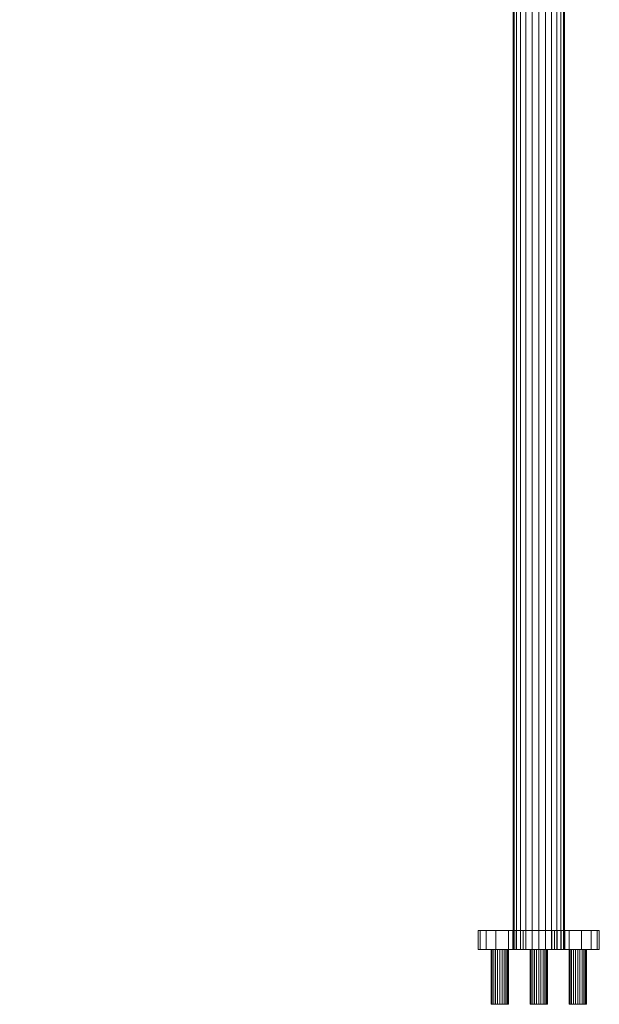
# Model space of a CAD drawing. Header units: millimetres. Extents: x -336 to 336, y -553 to 585.
# Tile 2 of 256: x 0 to 335, y -553 to 16. Entities that reach past the tile are written whole.
import ezdxf

# ---------------------------------------------------------------- set-up
doc = ezdxf.new("R2010")
doc.units = ezdxf.units.MM
doc.layers.add('M-520-M_DRAINAGE_FW', color=2, linetype='Continuous', lineweight=30)

# ---------------------------------------------------------------- blocks, each defined once
blk = doc.blocks.new('FFAS9403-000040BC0 - Urinal Safety Grab Bar-3412-3D View 1')
at = {"layer": 'M-520-M_DRAINAGE_FW', "lineweight": 9}
mesh = blk.add_polyface(dxfattribs=at)
corners = [(314.8, 342.02, 375.7), (314.3, 342.02, 379.53), (312.82, 342.02, 383.1), (310.47, 342.02, 386.17), (307.4, 342.02, 388.52), (303.83, 342.02, 390), (300, 342.02, 390.5), (296.17, 342.02, 390), (292.6, 342.02, 388.52), (289.53, 342.02, 386.17), (287.18, 342.02, 383.1), (285.7, 342.02, 379.53), (285.2, 342.02, 375.7), (285.2, -521.8, 375.7), (285.7, -521.8, 379.53), (287.18, -521.8, 383.1), (289.53, -521.8, 386.17), (292.6, -521.8, 388.52), (296.17, -521.8, 390), (300, -521.8, 390.5), (303.83, -521.8, 390), (307.4, -521.8, 388.52), (310.47, -521.8, 386.17), (312.82, -521.8, 383.1), (314.3, -521.8, 379.53), (314.8, -521.8, 375.7)]
mesh.append_faces([[corners[k] for k in face] for face in [(1, 24, 25, 0)]], dxfattribs={"vtx0": -1})
mesh.append_faces([[corners[k] for k in face] for face in [(11, 14, 15, 10), (10, 15, 16, 9), (8, 17, 18, 7), (9, 16, 17, 8), (7, 18, 19, 6), (5, 20, 21, 4), (4, 21, 22, 3), (2, 23, 24, 1), (3, 22, 23, 2), (20, 5, 6, 19)]], dxfattribs={"vtx0": -1, "vtx2": -1})
mesh.append_faces([[corners[k] for k in face] for face in [(12, 13, 14, 11)]], dxfattribs={"vtx2": -1})
mesh = blk.add_polyface(dxfattribs=at)
corners = [(285.2, 342.02, 375.7), (285.7, 342.02, 371.87), (287.18, 342.02, 368.3), (289.53, 342.02, 365.23), (292.6, 342.02, 362.88), (296.17, 342.02, 361.4), (300, 342.02, 360.9), (303.83, 342.02, 361.4), (307.4, 342.02, 362.88), (310.47, 342.02, 365.23), (312.82, 342.02, 368.3), (314.3, 342.02, 371.87), (314.8, 342.02, 375.7), (314.8, -521.8, 375.7), (314.3, -521.8, 371.87), (312.82, -521.8, 368.3), (310.47, -521.8, 365.23), (307.4, -521.8, 362.88), (303.83, -521.8, 361.4), (300, -521.8, 360.9), (296.17, -521.8, 361.4), (292.6, -521.8, 362.88), (289.53, -521.8, 365.23), (287.18, -521.8, 368.3), (285.7, -521.8, 371.87), (285.2, -521.8, 375.7)]
mesh.append_faces([[corners[k] for k in face] for face in [(1, 24, 25, 0)]], dxfattribs={"vtx0": -1})
mesh.append_faces([[corners[k] for k in face] for face in [(11, 14, 15, 10), (10, 15, 16, 9), (8, 17, 18, 7), (9, 16, 17, 8), (7, 18, 19, 6), (5, 20, 21, 4), (4, 21, 22, 3), (2, 23, 24, 1), (3, 22, 23, 2), (20, 5, 6, 19)]], dxfattribs={"vtx0": -1, "vtx2": -1})
mesh.append_faces([[corners[k] for k in face] for face in [(12, 13, 14, 11)]], dxfattribs={"vtx2": -1})
mesh = blk.add_polyface(dxfattribs=at)
corners = [(265, -510.8, 375.7), (266.19, -510.8, 384.76), (269.69, -510.8, 393.2), (275.25, -510.8, 400.45), (282.5, -510.8, 406.01), (290.94, -510.8, 409.51), (300, -510.8, 410.7), (309.06, -510.8, 409.51), (317.5, -510.8, 406.01), (324.75, -510.8, 400.45), (330.31, -510.8, 393.2), (333.81, -510.8, 384.76), (335, -510.8, 375.7), (333.81, -510.8, 366.64), (330.31, -510.8, 358.2), (324.75, -510.8, 350.95), (317.5, -510.8, 345.39), (309.06, -510.8, 341.89), (300, -510.8, 340.7), (290.94, -510.8, 341.89), (282.5, -510.8, 345.39), (275.25, -510.8, 350.95), (269.69, -510.8, 358.2), (266.19, -510.8, 366.64), (285, -510.8, 375.7), (285.51, -510.8, 371.82), (287.01, -510.8, 368.2), (289.39, -510.8, 365.09), (292.5, -510.8, 362.71), (296.12, -510.8, 361.21), (300, -510.8, 360.7), (303.88, -510.8, 361.21), (307.5, -510.8, 362.71), (310.61, -510.8, 365.09), (312.99, -510.8, 368.2), (314.49, -510.8, 371.82), (315, -510.8, 375.7), (314.49, -510.8, 379.58), (312.99, -510.8, 383.2), (310.61, -510.8, 386.31), (307.5, -510.8, 388.69), (303.88, -510.8, 390.19), (300, -510.8, 390.7), (296.12, -510.8, 390.19), (292.5, -510.8, 388.69), (289.39, -510.8, 386.31), (287.01, -510.8, 383.2), (285.51, -510.8, 379.58), (-285, -510.8, 375.7), (-285.51, -510.8, 371.82), (-287.01, -510.8, 368.2), (-289.39, -510.8, 365.09), (-292.5, -510.8, 362.71), (-296.12, -510.8, 361.21), (-300, -510.8, 360.7), (-303.88, -510.8, 361.21), (-307.5, -510.8, 362.71), (-310.61, -510.8, 365.09), (-312.99, -510.8, 368.2), (-314.49, -510.8, 371.82), (-315, -510.8, 375.7), (-314.49, -510.8, 379.58), (-312.99, -510.8, 383.2), (-310.61, -510.8, 386.31), (-307.5, -510.8, 388.69), (-303.88, -510.8, 390.19), (-300, -510.8, 390.7), (-296.12, -510.8, 390.19), (-292.5, -510.8, 388.69), (-289.39, -510.8, 386.31), (-287.01, -510.8, 383.2), (-285.51, -510.8, 379.58)]
mesh.append_faces([[corners[k] for k in face] for face in [(56, 53, 54, 55)]], dxfattribs={"vtx0": -1})
mesh.append_faces([[corners[k] for k in face] for face in [(40, 8, 39), (5, 44, 4), (36, 13, 35), (33, 16, 32), (15, 34, 14), (52, 71, 50, 51)]], dxfattribs={"vtx0": -1, "vtx1": -1})
mesh.append_faces([[corners[k] for k in face] for face in [(56, 59, 62)]], dxfattribs={"vtx0": -1, "vtx1": -1, "vtx2": -1})
mesh.append_faces([[corners[k] for k in face] for face in [(71, 56, 62, 65)]], dxfattribs={"vtx0": -1, "vtx1": -1, "vtx2": -1, "vtx3": -1})
mesh.append_faces([[corners[k] for k in face] for face in [(39, 8, 9, 38), (6, 42, 43), (38, 9, 10, 37), (11, 36, 37, 10), (45, 3, 4, 44), (46, 2, 3, 45), (47, 1, 2, 46), (24, 0, 1, 47), (14, 34, 35, 13), (17, 31, 32, 16), (31, 17, 18, 30), (20, 27, 28, 19), (19, 28, 29, 18), (27, 20, 21), (18, 29, 30)]], dxfattribs={"vtx0": -1, "vtx2": -1})
mesh.append_faces([[corners[k] for k in face] for face in [(64, 65, 62, 63)]], dxfattribs={"vtx1": -1})
mesh.append_faces([[corners[k] for k in face] for face in [(12, 13, 36, 11)]], dxfattribs={"vtx1": -1, "vtx2": -1})
mesh.append_faces([[corners[k] for k in face] for face in [(70, 71, 65, 67), (52, 53, 56, 71)]], dxfattribs={"vtx1": -1, "vtx2": -1, "vtx3": -1})
mesh.append_faces([[corners[k] for k in face] for face in [(7, 8, 40, 41), (41, 42, 6, 7), (43, 44, 5, 6), (23, 0, 24, 25), (33, 34, 15, 16), (26, 27, 21, 22), (22, 23, 25, 26)]], dxfattribs={"vtx1": -1, "vtx3": -1})
mesh.append_faces([[corners[k] for k in face] for face in [(65, 66, 67), (60, 61, 62, 59), (57, 58, 59, 56)]], dxfattribs={"vtx2": -1})
mesh.append_faces([[corners[k] for k in face] for face in [(67, 68, 69, 70), (71, 48, 49, 50)]], dxfattribs={"vtx3": -1})
mesh = blk.add_polyface(dxfattribs=at)
corners = [(335, -510.8, 375.7), (333.81, -510.8, 384.76), (330.31, -510.8, 393.2), (324.75, -510.8, 400.45), (317.5, -510.8, 406.01), (309.06, -510.8, 409.51), (300, -510.8, 410.7), (290.94, -510.8, 409.51), (282.5, -510.8, 406.01), (275.25, -510.8, 400.45), (269.69, -510.8, 393.2), (266.19, -510.8, 384.76), (265, -510.8, 375.7), (265, -521.8, 375.7), (266.19, -521.8, 384.76), (269.69, -521.8, 393.2), (275.25, -521.8, 400.45), (282.5, -521.8, 406.01), (290.94, -521.8, 409.51), (300, -521.8, 410.7), (309.06, -521.8, 409.51), (317.5, -521.8, 406.01), (324.75, -521.8, 400.45), (330.31, -521.8, 393.2), (333.81, -521.8, 384.76), (335, -521.8, 375.7)]
mesh.append_faces([[corners[k] for k in face] for face in [(13, 14, 11, 12), (0, 1, 24, 25)]], dxfattribs={"vtx1": -1})
mesh.append_faces([[corners[k] for k in face] for face in [(14, 15, 10, 11), (16, 17, 8, 9), (15, 16, 9, 10), (17, 18, 7, 8), (6, 7, 18, 19), (19, 20, 5, 6), (20, 21, 4, 5), (22, 23, 2, 3), (21, 22, 3, 4), (23, 24, 1, 2)]], dxfattribs={"vtx1": -1, "vtx3": -1})
mesh = blk.add_polyface(dxfattribs=at)
corners = [(265, -510.8, 375.7), (266.19, -510.8, 366.64), (269.69, -510.8, 358.2), (275.25, -510.8, 350.95), (282.5, -510.8, 345.39), (290.94, -510.8, 341.89), (300, -510.8, 340.7), (309.06, -510.8, 341.89), (317.5, -510.8, 345.39), (324.75, -510.8, 350.95), (330.31, -510.8, 358.2), (333.81, -510.8, 366.64), (335, -510.8, 375.7), (335, -521.8, 375.7), (333.81, -521.8, 366.64), (330.31, -521.8, 358.2), (324.75, -521.8, 350.95), (317.5, -521.8, 345.39), (309.06, -521.8, 341.89), (300, -521.8, 340.7), (290.94, -521.8, 341.89), (282.5, -521.8, 345.39), (275.25, -521.8, 350.95), (269.69, -521.8, 358.2), (266.19, -521.8, 366.64), (265, -521.8, 375.7)]
mesh.append_faces([[corners[k] for k in face] for face in [(13, 14, 11, 12), (0, 1, 24, 25)]], dxfattribs={"vtx1": -1})
mesh.append_faces([[corners[k] for k in face] for face in [(14, 15, 10, 11), (16, 17, 8, 9), (15, 16, 9, 10), (17, 18, 7, 8), (6, 7, 18, 19), (19, 20, 5, 6), (20, 21, 4, 5), (22, 23, 2, 3), (21, 22, 3, 4), (23, 24, 1, 2)]], dxfattribs={"vtx1": -1, "vtx3": -1})
mesh = blk.add_polyface(dxfattribs=at)
corners = [(315, -510.8, 375.7), (314.49, -510.8, 371.82), (312.99, -510.8, 368.2), (310.61, -510.8, 365.09), (307.5, -510.8, 362.71), (303.88, -510.8, 361.21), (300, -510.8, 360.7), (296.12, -510.8, 361.21), (292.5, -510.8, 362.71), (289.39, -510.8, 365.09), (287.01, -510.8, 368.2), (285.51, -510.8, 371.82), (285, -510.8, 375.7), (285, -521.8, 375.7), (285.51, -521.8, 371.82), (287.01, -521.8, 368.2), (289.39, -521.8, 365.09), (292.5, -521.8, 362.71), (296.12, -521.8, 361.21), (300, -521.8, 360.7), (303.88, -521.8, 361.21), (307.5, -521.8, 362.71), (310.61, -521.8, 365.09), (312.99, -521.8, 368.2), (314.49, -521.8, 371.82), (315, -521.8, 375.7)]
mesh.append_faces([[corners[k] for k in face] for face in [(14, 11, 12, 13)]], dxfattribs={"vtx0": -1})
mesh.append_faces([[corners[k] for k in face] for face in [(15, 10, 11, 14), (17, 8, 9, 16), (16, 9, 10, 15), (18, 7, 8, 17), (7, 18, 19, 6), (21, 4, 5, 20), (22, 3, 4, 21), (24, 1, 2, 23), (23, 2, 3, 22), (20, 5, 6, 19)]], dxfattribs={"vtx0": -1, "vtx2": -1})
mesh.append_faces([[corners[k] for k in face] for face in [(25, 0, 1, 24)]], dxfattribs={"vtx2": -1})
mesh = blk.add_polyface(dxfattribs=at)
corners = [(285, -510.8, 375.7), (285.51, -510.8, 379.58), (287.01, -510.8, 383.2), (289.39, -510.8, 386.31), (292.5, -510.8, 388.69), (296.12, -510.8, 390.19), (300, -510.8, 390.7), (303.88, -510.8, 390.19), (307.5, -510.8, 388.69), (310.61, -510.8, 386.31), (312.99, -510.8, 383.2), (314.49, -510.8, 379.58), (315, -510.8, 375.7), (315, -521.8, 375.7), (314.49, -521.8, 379.58), (312.99, -521.8, 383.2), (310.61, -521.8, 386.31), (307.5, -521.8, 388.69), (303.88, -521.8, 390.19), (300, -521.8, 390.7), (296.12, -521.8, 390.19), (292.5, -521.8, 388.69), (289.39, -521.8, 386.31), (287.01, -521.8, 383.2), (285.51, -521.8, 379.58), (285, -521.8, 375.7)]
mesh.append_faces([[corners[k] for k in face] for face in [(14, 11, 12, 13)]], dxfattribs={"vtx0": -1})
mesh.append_faces([[corners[k] for k in face] for face in [(15, 10, 11, 14), (17, 8, 9, 16), (16, 9, 10, 15), (18, 7, 8, 17), (7, 18, 19, 6), (21, 4, 5, 20), (22, 3, 4, 21), (24, 1, 2, 23), (23, 2, 3, 22), (20, 5, 6, 19)]], dxfattribs={"vtx0": -1, "vtx2": -1})
mesh.append_faces([[corners[k] for k in face] for face in [(25, 0, 1, 24)]], dxfattribs={"vtx2": -1})
mesh = blk.add_polyface(dxfattribs=at)
corners = [(265, -521.8, 375.7), (266.19, -521.8, 366.64), (269.69, -521.8, 358.2), (275.25, -521.8, 350.95), (282.5, -521.8, 345.39), (290.94, -521.8, 341.89), (300, -521.8, 340.7), (309.06, -521.8, 341.89), (317.5, -521.8, 345.39), (324.75, -521.8, 350.95), (330.31, -521.8, 358.2), (333.81, -521.8, 366.64), (335, -521.8, 375.7), (333.81, -521.8, 384.76), (330.31, -521.8, 393.2), (324.75, -521.8, 400.45), (317.5, -521.8, 406.01), (309.06, -521.8, 409.51), (300, -521.8, 410.7), (290.94, -521.8, 409.51), (282.5, -521.8, 406.01), (275.25, -521.8, 400.45), (269.69, -521.8, 393.2), (266.19, -521.8, 384.76), (285, -521.8, 375.7), (285.51, -521.8, 379.58), (287.01, -521.8, 383.2), (289.39, -521.8, 386.31), (292.5, -521.8, 388.69), (296.12, -521.8, 390.19), (300, -521.8, 390.7), (303.88, -521.8, 390.19), (307.5, -521.8, 388.69), (310.61, -521.8, 386.31), (312.99, -521.8, 383.2), (314.49, -521.8, 379.58), (315, -521.8, 375.7), (314.49, -521.8, 371.82), (312.99, -521.8, 368.2), (310.61, -521.8, 365.09), (307.5, -521.8, 362.71), (303.88, -521.8, 361.21), (300, -521.8, 360.7), (296.12, -521.8, 361.21), (292.5, -521.8, 362.71), (289.39, -521.8, 365.09), (287.01, -521.8, 368.2), (285.51, -521.8, 371.82), (-285, -521.8, 375.7), (-285.51, -521.8, 379.58), (-287.01, -521.8, 383.2), (-289.39, -521.8, 386.31), (-292.5, -521.8, 388.69), (-296.12, -521.8, 390.19), (-300, -521.8, 390.7), (-303.88, -521.8, 390.19), (-307.5, -521.8, 388.69), (-310.61, -521.8, 386.31), (-312.99, -521.8, 383.2), (-314.49, -521.8, 379.58), (-315, -521.8, 375.7), (-314.49, -521.8, 371.82), (-312.99, -521.8, 368.2), (-310.61, -521.8, 365.09), (-307.5, -521.8, 362.71), (-303.88, -521.8, 361.21), (-300, -521.8, 360.7), (-296.12, -521.8, 361.21), (-292.5, -521.8, 362.71), (-289.39, -521.8, 365.09), (-287.01, -521.8, 368.2), (-285.51, -521.8, 371.82)]
mesh.append_faces([[corners[k] for k in face] for face in [(70, 68, 69), (51, 49, 50)]], dxfattribs={"vtx0": -1})
mesh.append_faces([[corners[k] for k in face] for face in [(40, 8, 39), (5, 44, 4), (36, 13, 35), (33, 16, 32), (15, 34, 14), (55, 49, 53, 54)]], dxfattribs={"vtx0": -1, "vtx1": -1})
mesh.append_faces([[corners[k] for k in face] for face in [(61, 64, 58, 60)]], dxfattribs={"vtx0": -1, "vtx1": -1, "vtx2": -1})
mesh.append_faces([[corners[k] for k in face] for face in [(49, 64, 68, 70), (58, 64, 49, 55)]], dxfattribs={"vtx0": -1, "vtx1": -1, "vtx2": -1, "vtx3": -1})
mesh.append_faces([[corners[k] for k in face] for face in [(39, 8, 9, 38), (6, 42, 43), (38, 9, 10, 37), (11, 36, 37, 10), (45, 3, 4, 44), (46, 2, 3, 45), (47, 1, 2, 46), (24, 0, 1, 47), (14, 34, 35, 13), (17, 31, 32, 16), (31, 17, 18, 30), (20, 27, 28, 19), (19, 28, 29, 18), (27, 20, 21), (18, 29, 30)]], dxfattribs={"vtx0": -1, "vtx2": -1})
mesh.append_faces([[corners[k] for k in face] for face in [(64, 66, 67, 68)]], dxfattribs={"vtx0": -1, "vtx3": -1})
mesh.append_faces([[corners[k] for k in face] for face in [(63, 64, 61, 62), (59, 60, 58)]], dxfattribs={"vtx1": -1})
mesh.append_faces([[corners[k] for k in face] for face in [(12, 13, 36, 11)]], dxfattribs={"vtx1": -1, "vtx2": -1})
mesh.append_faces([[corners[k] for k in face] for face in [(7, 8, 40, 41), (41, 42, 6, 7), (43, 44, 5, 6), (23, 0, 24, 25), (33, 34, 15, 16), (26, 27, 21, 22), (22, 23, 25, 26)]], dxfattribs={"vtx1": -1, "vtx3": -1})
mesh.append_faces([[corners[k] for k in face] for face in [(64, 65, 66), (56, 57, 58, 55)]], dxfattribs={"vtx2": -1})
mesh.append_faces([[corners[k] for k in face] for face in [(51, 52, 53, 49)]], dxfattribs={"vtx2": -1, "vtx3": -1})
mesh.append_faces([[corners[k] for k in face] for face in [(70, 71, 48, 49)]], dxfattribs={"vtx3": -1})
mesh = blk.add_polyface(dxfattribs=at)
corners = [(304.97, -521.8, 398.4), (304.8, -521.8, 397.11), (304.3, -521.8, 395.91), (303.51, -521.8, 394.88), (302.48, -521.8, 394.1), (301.29, -521.8, 393.6), (300, -521.8, 393.43), (298.71, -521.8, 393.6), (297.52, -521.8, 394.1), (296.49, -521.8, 394.88), (295.7, -521.8, 395.91), (295.2, -521.8, 397.11), (295.03, -521.8, 398.4), (295.2, -521.8, 399.68), (295.7, -521.8, 400.88), (296.49, -521.8, 401.91), (297.52, -521.8, 402.7), (298.71, -521.8, 403.19), (300, -521.8, 403.36), (301.29, -521.8, 403.19), (302.48, -521.8, 402.7), (303.51, -521.8, 401.91), (304.3, -521.8, 400.88), (304.8, -521.8, 399.68), (304.97, -521.8, 353.41), (304.8, -521.8, 352.13), (304.3, -521.8, 350.93), (303.51, -521.8, 349.9), (302.48, -521.8, 349.11), (301.29, -521.8, 348.62), (300, -521.8, 348.45), (298.71, -521.8, 348.62), (297.52, -521.8, 349.11), (296.49, -521.8, 349.9), (295.7, -521.8, 350.93), (295.2, -521.8, 352.13), (295.03, -521.8, 353.41), (295.2, -521.8, 354.7), (295.7, -521.8, 355.9), (296.49, -521.8, 356.92), (297.52, -521.8, 357.71), (298.71, -521.8, 358.21), (300, -521.8, 358.38), (301.29, -521.8, 358.21), (302.48, -521.8, 357.71), (303.51, -521.8, 356.92), (304.3, -521.8, 355.9), (304.8, -521.8, 354.7), (282.49, -521.8, 375.9), (282.32, -521.8, 374.6), (281.82, -521.8, 373.4), (281.03, -521.8, 372.36), (279.99, -521.8, 371.57), (278.79, -521.8, 371.07), (277.49, -521.8, 370.9), (276.2, -521.8, 371.07), (274.99, -521.8, 371.57), (273.96, -521.8, 372.36), (273.16, -521.8, 373.4), (272.66, -521.8, 374.6), (272.49, -521.8, 375.9), (272.66, -521.8, 377.19), (273.16, -521.8, 378.4), (273.96, -521.8, 379.43), (274.99, -521.8, 380.23), (276.2, -521.8, 380.73), (277.49, -521.8, 380.9), (278.79, -521.8, 380.73), (279.99, -521.8, 380.23), (281.03, -521.8, 379.43), (281.82, -521.8, 378.4), (282.32, -521.8, 377.19), (317.51, -521.8, 375.9), (317.68, -521.8, 377.19), (318.18, -521.8, 378.4), (318.97, -521.8, 379.43), (320.01, -521.8, 380.23), (321.21, -521.8, 380.73), (322.51, -521.8, 380.9), (323.8, -521.8, 380.73), (325.01, -521.8, 380.23), (326.04, -521.8, 379.43), (326.84, -521.8, 378.4), (327.34, -521.8, 377.19), (327.51, -521.8, 375.9), (327.34, -521.8, 374.6), (326.84, -521.8, 373.4), (326.04, -521.8, 372.36), (325.01, -521.8, 371.57), (323.8, -521.8, 371.07), (322.51, -521.8, 370.9), (321.21, -521.8, 371.07), (320.01, -521.8, 371.57), (318.97, -521.8, 372.36), (318.18, -521.8, 373.4), (317.68, -521.8, 374.6)]
mesh.append_faces([[corners[k] for k in face] for face in [(10, 8, 9), (1, 23, 0), (22, 20, 21), (34, 32, 33), (58, 56, 57), (67, 64, 65, 66)]], dxfattribs={"vtx0": -1})
mesh.append_faces([[corners[k] for k in face] for face in [(3, 23, 1, 2), (15, 10, 13, 14), (28, 24, 27)]], dxfattribs={"vtx0": -1, "vtx1": -1})
mesh.append_faces([[corners[k] for k in face] for face in [(29, 34, 24, 28)]], dxfattribs={"vtx0": -1, "vtx1": -1, "vtx2": -1})
mesh.append_faces([[corners[k] for k in face] for face in [(51, 56, 62, 68)]], dxfattribs={"vtx0": -1, "vtx1": -1, "vtx2": -1, "vtx3": -1})
mesh.append_faces([[corners[k] for k in face] for face in [(10, 15, 16), (64, 67, 68), (92, 86, 87), (79, 74, 75, 78)]], dxfattribs={"vtx0": -1, "vtx2": -1})
mesh.append_faces([[corners[k] for k in face] for face in [(34, 39, 40, 24), (81, 85, 86, 74)]], dxfattribs={"vtx0": -1, "vtx2": -1, "vtx3": -1})
mesh.append_faces([[corners[k] for k in face] for face in [(56, 60, 61, 62), (93, 72, 73, 74)]], dxfattribs={"vtx0": -1, "vtx3": -1})
mesh.append_faces([[corners[k] for k in face] for face in [(43, 44, 42), (55, 56, 53, 54), (95, 72, 93, 94), (77, 78, 75, 76)]], dxfattribs={"vtx1": -1})
mesh.append_faces([[corners[k] for k in face] for face in [(3, 4, 23), (22, 23, 16), (29, 30, 34), (59, 60, 56, 58), (91, 92, 87, 90), (84, 85, 81)]], dxfattribs={"vtx1": -1, "vtx2": -1})
mesh.append_faces([[corners[k] for k in face] for face in [(5, 6, 10, 16), (4, 5, 16, 23), (92, 93, 74, 86)]], dxfattribs={"vtx1": -1, "vtx2": -1, "vtx3": -1})
mesh.append_faces([[corners[k] for k in face] for face in [(25, 26, 27, 24), (71, 48, 49, 70)]], dxfattribs={"vtx2": -1})
mesh.append_faces([[corners[k] for k in face] for face in [(6, 7, 8, 10), (16, 17, 18, 22), (18, 19, 20, 22), (30, 31, 32, 34), (37, 38, 39, 34), (40, 41, 42, 24), (46, 47, 24, 42), (44, 45, 46, 42), (51, 52, 53, 56), (49, 50, 51, 68), (62, 63, 64, 68), (68, 69, 70, 49), (79, 80, 81, 74)]], dxfattribs={"vtx2": -1, "vtx3": -1})
mesh.append_faces([[corners[k] for k in face] for face in [(10, 11, 12, 13), (34, 35, 36, 37), (87, 88, 89, 90), (81, 82, 83, 84)]], dxfattribs={"vtx3": -1})
mesh = blk.add_polyface(dxfattribs=at)
corners = [(282.49, -521.8, 375.9), (282.32, -521.8, 377.19), (281.82, -521.8, 378.4), (281.03, -521.8, 379.43), (279.99, -521.8, 380.23), (278.79, -521.8, 380.73), (277.49, -521.8, 380.9), (276.2, -521.8, 380.73), (274.99, -521.8, 380.23), (273.96, -521.8, 379.43), (273.16, -521.8, 378.4), (272.66, -521.8, 377.19), (272.49, -521.8, 375.9), (272.49, -553.48, 375.9), (272.66, -553.48, 377.19), (273.16, -553.48, 378.4), (273.96, -553.48, 379.43), (274.99, -553.48, 380.23), (276.2, -553.48, 380.73), (277.49, -553.48, 380.9), (278.79, -553.48, 380.73), (279.99, -553.48, 380.23), (281.03, -553.48, 379.43), (281.82, -553.48, 378.4), (282.32, -553.48, 377.19), (282.49, -553.48, 375.9)]
mesh.append_faces([[corners[k] for k in face] for face in [(1, 24, 25, 0)]], dxfattribs={"vtx0": -1})
mesh.append_faces([[corners[k] for k in face] for face in [(11, 14, 15, 10), (8, 17, 18, 7), (9, 16, 17, 8), (10, 15, 16, 9), (19, 6, 7, 18), (4, 21, 22, 3), (5, 20, 21, 4), (2, 23, 24, 1), (3, 22, 23, 2), (20, 5, 6, 19)]], dxfattribs={"vtx0": -1, "vtx2": -1})
mesh.append_faces([[corners[k] for k in face] for face in [(12, 13, 14, 11)]], dxfattribs={"vtx2": -1})
mesh = blk.add_polyface(dxfattribs=at)
corners = [(272.49, -521.8, 375.9), (272.66, -521.8, 374.6), (273.16, -521.8, 373.4), (273.96, -521.8, 372.36), (274.99, -521.8, 371.57), (276.2, -521.8, 371.07), (277.49, -521.8, 370.9), (278.79, -521.8, 371.07), (279.99, -521.8, 371.57), (281.03, -521.8, 372.36), (281.82, -521.8, 373.4), (282.32, -521.8, 374.6), (282.49, -521.8, 375.9), (282.49, -553.48, 375.9), (282.32, -553.48, 374.6), (281.82, -553.48, 373.4), (281.03, -553.48, 372.36), (279.99, -553.48, 371.57), (278.79, -553.48, 371.07), (277.49, -553.48, 370.9), (276.2, -553.48, 371.07), (274.99, -553.48, 371.57), (273.96, -553.48, 372.36), (273.16, -553.48, 373.4), (272.66, -553.48, 374.6), (272.49, -553.48, 375.9)]
mesh.append_faces([[corners[k] for k in face] for face in [(1, 24, 25, 0)]], dxfattribs={"vtx0": -1})
mesh.append_faces([[corners[k] for k in face] for face in [(11, 14, 15, 10), (8, 17, 18, 7), (9, 16, 17, 8), (10, 15, 16, 9), (19, 6, 7, 18), (4, 21, 22, 3), (5, 20, 21, 4), (2, 23, 24, 1), (3, 22, 23, 2), (20, 5, 6, 19)]], dxfattribs={"vtx0": -1, "vtx2": -1})
mesh.append_faces([[corners[k] for k in face] for face in [(12, 13, 14, 11)]], dxfattribs={"vtx2": -1})
mesh = blk.add_polyface(dxfattribs=at)
corners = [(285.2, -521.8, 375.7), (285.7, -521.8, 371.87), (287.18, -521.8, 368.3), (289.53, -521.8, 365.23), (292.6, -521.8, 362.88), (296.17, -521.8, 361.4), (300, -521.8, 360.9), (303.83, -521.8, 361.4), (307.4, -521.8, 362.88), (310.47, -521.8, 365.23), (312.82, -521.8, 368.3), (314.3, -521.8, 371.87), (314.8, -521.8, 375.7), (314.3, -521.8, 379.53), (312.82, -521.8, 383.1), (310.47, -521.8, 386.17), (307.4, -521.8, 388.52), (303.83, -521.8, 390), (300, -521.8, 390.5), (296.17, -521.8, 390), (292.6, -521.8, 388.52), (289.53, -521.8, 386.17), (287.18, -521.8, 383.1), (285.7, -521.8, 379.53)]
mesh.append_faces([[corners[k] for k in face] for face in [(9, 7, 8), (13, 11, 12)]], dxfattribs={"vtx0": -1})
mesh.append_faces([[corners[k] for k in face] for face in [(9, 20, 2, 5), (20, 9, 15, 17)]], dxfattribs={"vtx0": -1, "vtx1": -1, "vtx2": -1, "vtx3": -1})
mesh.append_faces([[corners[k] for k in face] for face in [(11, 13, 14, 15)]], dxfattribs={"vtx0": -1, "vtx3": -1})
mesh.append_faces([[corners[k] for k in face] for face in [(23, 0, 22), (19, 20, 17, 18)]], dxfattribs={"vtx1": -1})
mesh.append_faces([[corners[k] for k in face] for face in [(15, 16, 17)]], dxfattribs={"vtx2": -1})
mesh.append_faces([[corners[k] for k in face] for face in [(5, 6, 7, 9), (9, 10, 11, 15), (0, 1, 2, 22), (20, 21, 22, 2)]], dxfattribs={"vtx2": -1, "vtx3": -1})
mesh.append_faces([[corners[k] for k in face] for face in [(2, 3, 4, 5)]], dxfattribs={"vtx3": -1})
mesh = blk.add_polyface(dxfattribs=at)
corners = [(304.97, -521.8, 398.4), (304.8, -521.8, 399.68), (304.3, -521.8, 400.88), (303.51, -521.8, 401.91), (302.48, -521.8, 402.7), (301.29, -521.8, 403.19), (300, -521.8, 403.36), (298.71, -521.8, 403.19), (297.52, -521.8, 402.7), (296.49, -521.8, 401.91), (295.7, -521.8, 400.88), (295.2, -521.8, 399.68), (295.03, -521.8, 398.4), (295.03, -553.48, 398.4), (295.2, -553.48, 399.68), (295.7, -553.48, 400.88), (296.49, -553.48, 401.91), (297.52, -553.48, 402.7), (298.71, -553.48, 403.19), (300, -553.48, 403.36), (301.29, -553.48, 403.19), (302.48, -553.48, 402.7), (303.51, -553.48, 401.91), (304.3, -553.48, 400.88), (304.8, -553.48, 399.68), (304.97, -553.48, 398.4)]
mesh.append_faces([[corners[k] for k in face] for face in [(13, 14, 11, 12), (0, 1, 24, 25)]], dxfattribs={"vtx1": -1})
mesh.append_faces([[corners[k] for k in face] for face in [(14, 15, 10, 11), (16, 17, 8, 9), (15, 16, 9, 10), (17, 18, 7, 8), (6, 7, 18, 19), (19, 20, 5, 6), (20, 21, 4, 5), (22, 23, 2, 3), (21, 22, 3, 4), (23, 24, 1, 2)]], dxfattribs={"vtx1": -1, "vtx3": -1})
mesh = blk.add_polyface(dxfattribs=at)
corners = [(295.03, -521.8, 398.4), (295.2, -521.8, 397.11), (295.7, -521.8, 395.91), (296.49, -521.8, 394.88), (297.52, -521.8, 394.1), (298.71, -521.8, 393.6), (300, -521.8, 393.43), (301.29, -521.8, 393.6), (302.48, -521.8, 394.1), (303.51, -521.8, 394.88), (304.3, -521.8, 395.91), (304.8, -521.8, 397.11), (304.97, -521.8, 398.4), (304.97, -553.48, 398.4), (304.8, -553.48, 397.11), (304.3, -553.48, 395.91), (303.51, -553.48, 394.88), (302.48, -553.48, 394.1), (301.29, -553.48, 393.6), (300, -553.48, 393.43), (298.71, -553.48, 393.6), (297.52, -553.48, 394.1), (296.49, -553.48, 394.88), (295.7, -553.48, 395.91), (295.2, -553.48, 397.11), (295.03, -553.48, 398.4)]
mesh.append_faces([[corners[k] for k in face] for face in [(13, 14, 11, 12), (0, 1, 24, 25)]], dxfattribs={"vtx1": -1})
mesh.append_faces([[corners[k] for k in face] for face in [(14, 15, 10, 11), (16, 17, 8, 9), (15, 16, 9, 10), (17, 18, 7, 8), (6, 7, 18, 19), (19, 20, 5, 6), (20, 21, 4, 5), (22, 23, 2, 3), (21, 22, 3, 4), (23, 24, 1, 2)]], dxfattribs={"vtx1": -1, "vtx3": -1})
mesh = blk.add_polyface(dxfattribs=at)
corners = [(304.97, -521.8, 353.41), (304.8, -521.8, 354.7), (304.3, -521.8, 355.9), (303.51, -521.8, 356.92), (302.48, -521.8, 357.71), (301.29, -521.8, 358.21), (300, -521.8, 358.38), (298.71, -521.8, 358.21), (297.52, -521.8, 357.71), (296.49, -521.8, 356.92), (295.7, -521.8, 355.9), (295.2, -521.8, 354.7), (295.03, -521.8, 353.41), (295.03, -553.48, 353.41), (295.2, -553.48, 354.7), (295.7, -553.48, 355.9), (296.49, -553.48, 356.92), (297.52, -553.48, 357.71), (298.71, -553.48, 358.21), (300, -553.48, 358.38), (301.29, -553.48, 358.21), (302.48, -553.48, 357.71), (303.51, -553.48, 356.92), (304.3, -553.48, 355.9), (304.8, -553.48, 354.7), (304.97, -553.48, 353.41)]
mesh.append_faces([[corners[k] for k in face] for face in [(1, 24, 25, 0)]], dxfattribs={"vtx0": -1})
mesh.append_faces([[corners[k] for k in face] for face in [(11, 14, 15, 10), (8, 17, 18, 7), (9, 16, 17, 8), (10, 15, 16, 9), (19, 6, 7, 18), (4, 21, 22, 3), (5, 20, 21, 4), (2, 23, 24, 1), (3, 22, 23, 2), (20, 5, 6, 19)]], dxfattribs={"vtx0": -1, "vtx2": -1})
mesh.append_faces([[corners[k] for k in face] for face in [(12, 13, 14, 11)]], dxfattribs={"vtx2": -1})
mesh = blk.add_polyface(dxfattribs=at)
corners = [(295.03, -521.8, 353.41), (295.2, -521.8, 352.13), (295.7, -521.8, 350.93), (296.49, -521.8, 349.9), (297.52, -521.8, 349.11), (298.71, -521.8, 348.62), (300, -521.8, 348.45), (301.29, -521.8, 348.62), (302.48, -521.8, 349.11), (303.51, -521.8, 349.9), (304.3, -521.8, 350.93), (304.8, -521.8, 352.13), (304.97, -521.8, 353.41), (304.97, -553.48, 353.41), (304.8, -553.48, 352.13), (304.3, -553.48, 350.93), (303.51, -553.48, 349.9), (302.48, -553.48, 349.11), (301.29, -553.48, 348.62), (300, -553.48, 348.45), (298.71, -553.48, 348.62), (297.52, -553.48, 349.11), (296.49, -553.48, 349.9), (295.7, -553.48, 350.93), (295.2, -553.48, 352.13), (295.03, -553.48, 353.41)]
mesh.append_faces([[corners[k] for k in face] for face in [(1, 24, 25, 0)]], dxfattribs={"vtx0": -1})
mesh.append_faces([[corners[k] for k in face] for face in [(11, 14, 15, 10), (8, 17, 18, 7), (9, 16, 17, 8), (10, 15, 16, 9), (19, 6, 7, 18), (4, 21, 22, 3), (5, 20, 21, 4), (2, 23, 24, 1), (3, 22, 23, 2), (20, 5, 6, 19)]], dxfattribs={"vtx0": -1, "vtx2": -1})
mesh.append_faces([[corners[k] for k in face] for face in [(12, 13, 14, 11)]], dxfattribs={"vtx2": -1})
mesh = blk.add_polyface(dxfattribs=at)
corners = [(317.51, -521.8, 375.9), (317.68, -521.8, 374.6), (318.18, -521.8, 373.4), (318.97, -521.8, 372.36), (320.01, -521.8, 371.57), (321.21, -521.8, 371.07), (322.51, -521.8, 370.9), (323.8, -521.8, 371.07), (325.01, -521.8, 371.57), (326.04, -521.8, 372.36), (326.84, -521.8, 373.4), (327.34, -521.8, 374.6), (327.51, -521.8, 375.9), (327.51, -553.48, 375.9), (327.34, -553.48, 374.6), (326.84, -553.48, 373.4), (326.04, -553.48, 372.36), (325.01, -553.48, 371.57), (323.8, -553.48, 371.07), (322.51, -553.48, 370.9), (321.21, -553.48, 371.07), (320.01, -553.48, 371.57), (318.97, -553.48, 372.36), (318.18, -553.48, 373.4), (317.68, -553.48, 374.6), (317.51, -553.48, 375.9)]
mesh.append_faces([[corners[k] for k in face] for face in [(1, 24, 25, 0)]], dxfattribs={"vtx0": -1})
mesh.append_faces([[corners[k] for k in face] for face in [(11, 14, 15, 10), (8, 17, 18, 7), (9, 16, 17, 8), (10, 15, 16, 9), (19, 6, 7, 18), (4, 21, 22, 3), (5, 20, 21, 4), (2, 23, 24, 1), (3, 22, 23, 2), (20, 5, 6, 19)]], dxfattribs={"vtx0": -1, "vtx2": -1})
mesh.append_faces([[corners[k] for k in face] for face in [(12, 13, 14, 11)]], dxfattribs={"vtx2": -1})
mesh = blk.add_polyface(dxfattribs=at)
corners = [(327.51, -521.8, 375.9), (327.34, -521.8, 377.19), (326.84, -521.8, 378.4), (326.04, -521.8, 379.43), (325.01, -521.8, 380.23), (323.8, -521.8, 380.73), (322.51, -521.8, 380.9), (321.21, -521.8, 380.73), (320.01, -521.8, 380.23), (318.97, -521.8, 379.43), (318.18, -521.8, 378.4), (317.68, -521.8, 377.19), (317.51, -521.8, 375.9), (317.51, -553.48, 375.9), (317.68, -553.48, 377.19), (318.18, -553.48, 378.4), (318.97, -553.48, 379.43), (320.01, -553.48, 380.23), (321.21, -553.48, 380.73), (322.51, -553.48, 380.9), (323.8, -553.48, 380.73), (325.01, -553.48, 380.23), (326.04, -553.48, 379.43), (326.84, -553.48, 378.4), (327.34, -553.48, 377.19), (327.51, -553.48, 375.9)]
mesh.append_faces([[corners[k] for k in face] for face in [(1, 24, 25, 0)]], dxfattribs={"vtx0": -1})
mesh.append_faces([[corners[k] for k in face] for face in [(11, 14, 15, 10), (8, 17, 18, 7), (9, 16, 17, 8), (10, 15, 16, 9), (19, 6, 7, 18), (4, 21, 22, 3), (5, 20, 21, 4), (2, 23, 24, 1), (3, 22, 23, 2), (20, 5, 6, 19)]], dxfattribs={"vtx0": -1, "vtx2": -1})
mesh.append_faces([[corners[k] for k in face] for face in [(12, 13, 14, 11)]], dxfattribs={"vtx2": -1})
mesh = blk.add_polyface(dxfattribs=at)
corners = [(304.97, -553.48, 398.4), (304.8, -553.48, 399.68), (304.3, -553.48, 400.88), (303.51, -553.48, 401.91), (302.48, -553.48, 402.7), (301.29, -553.48, 403.19), (300, -553.48, 403.36), (298.71, -553.48, 403.19), (297.52, -553.48, 402.7), (296.49, -553.48, 401.91), (295.7, -553.48, 400.88), (295.2, -553.48, 399.68), (295.03, -553.48, 398.4), (295.2, -553.48, 397.11), (295.7, -553.48, 395.91), (296.49, -553.48, 394.88), (297.52, -553.48, 394.1), (298.71, -553.48, 393.6), (300, -553.48, 393.43), (301.29, -553.48, 393.6), (302.48, -553.48, 394.1), (303.51, -553.48, 394.88), (304.3, -553.48, 395.91), (304.8, -553.48, 397.11), (304.97, -553.48, 353.41), (304.8, -553.48, 354.7), (304.3, -553.48, 355.9), (303.51, -553.48, 356.92), (302.48, -553.48, 357.71), (301.29, -553.48, 358.21), (300, -553.48, 358.38), (298.71, -553.48, 358.21), (297.52, -553.48, 357.71), (296.49, -553.48, 356.92), (295.7, -553.48, 355.9), (295.2, -553.48, 354.7), (295.03, -553.48, 353.41), (295.2, -553.48, 352.13), (295.7, -553.48, 350.93), (296.49, -553.48, 349.9), (297.52, -553.48, 349.11), (298.71, -553.48, 348.62), (300, -553.48, 348.45), (301.29, -553.48, 348.62), (302.48, -553.48, 349.11), (303.51, -553.48, 349.9), (304.3, -553.48, 350.93), (304.8, -553.48, 352.13), (282.49, -553.48, 375.9), (282.32, -553.48, 377.19), (281.82, -553.48, 378.4), (281.03, -553.48, 379.43), (279.99, -553.48, 380.23), (278.79, -553.48, 380.73), (277.49, -553.48, 380.9), (276.2, -553.48, 380.73), (274.99, -553.48, 380.23), (273.96, -553.48, 379.43), (273.16, -553.48, 378.4), (272.66, -553.48, 377.19), (272.49, -553.48, 375.9), (272.66, -553.48, 374.6), (273.16, -553.48, 373.4), (273.96, -553.48, 372.36), (274.99, -553.48, 371.57), (276.2, -553.48, 371.07), (277.49, -553.48, 370.9), (278.79, -553.48, 371.07), (279.99, -553.48, 371.57), (281.03, -553.48, 372.36), (281.82, -553.48, 373.4), (282.32, -553.48, 374.6), (317.51, -553.48, 375.9), (317.68, -553.48, 374.6), (318.18, -553.48, 373.4), (318.97, -553.48, 372.36), (320.01, -553.48, 371.57), (321.21, -553.48, 371.07), (322.51, -553.48, 370.9), (323.8, -553.48, 371.07), (325.01, -553.48, 371.57), (326.04, -553.48, 372.36), (326.84, -553.48, 373.4), (327.34, -553.48, 374.6), (327.51, -553.48, 375.9), (327.34, -553.48, 377.19), (326.84, -553.48, 378.4), (326.04, -553.48, 379.43), (325.01, -553.48, 380.23), (323.8, -553.48, 380.73), (322.51, -553.48, 380.9), (321.21, -553.48, 380.73), (320.01, -553.48, 380.23), (318.97, -553.48, 379.43), (318.18, -553.48, 378.4), (317.68, -553.48, 377.19)]
mesh.append_faces([[corners[k] for k in face] for face in [(23, 21, 22), (35, 33, 34), (28, 26, 27), (38, 35, 36, 37), (40, 38, 39), (64, 61, 62, 63), (67, 64, 65, 66), (93, 90, 91, 92), (75, 72, 73, 74)]], dxfattribs={"vtx0": -1})
mesh.append_faces([[corners[k] for k in face] for face in [(16, 18, 14, 15), (21, 1, 20), (78, 81, 77), (72, 75, 95)]], dxfattribs={"vtx0": -1, "vtx1": -1})
mesh.append_faces([[corners[k] for k in face] for face in [(43, 32, 38, 42), (69, 52, 64)]], dxfattribs={"vtx0": -1, "vtx1": -1, "vtx2": -1})
mesh.append_faces([[corners[k] for k in face] for face in [(82, 87, 94, 76)]], dxfattribs={"vtx0": -1, "vtx1": -1, "vtx2": -1, "vtx3": -1})
mesh.append_faces([[corners[k] for k in face] for face in [(8, 20, 1, 2), (8, 14, 19, 20), (32, 44, 25, 26)]], dxfattribs={"vtx0": -1, "vtx1": -1, "vtx3": -1})
mesh.append_faces([[corners[k] for k in face] for face in [(14, 18, 19), (56, 52, 53)]], dxfattribs={"vtx0": -1, "vtx2": -1})
mesh.append_faces([[corners[k] for k in face] for face in [(14, 8, 9, 11), (38, 32, 33, 35)]], dxfattribs={"vtx0": -1, "vtx2": -1, "vtx3": -1})
mesh.append_faces([[corners[k] for k in face] for face in [(64, 59, 60, 61)]], dxfattribs={"vtx0": -1, "vtx3": -1})
mesh.append_faces([[corners[k] for k in face] for face in [(17, 18, 16), (55, 56, 53, 54), (49, 50, 71, 48)]], dxfattribs={"vtx1": -1})
mesh.append_faces([[corners[k] for k in face] for face in [(44, 45, 25), (43, 44, 32), (83, 84, 87, 82)]], dxfattribs={"vtx1": -1, "vtx2": -1})
mesh.append_faces([[corners[k] for k in face] for face in [(58, 59, 64, 52)]], dxfattribs={"vtx1": -1, "vtx2": -1, "vtx3": -1})
mesh.append_faces([[corners[k] for k in face] for face in [(93, 94, 89, 90), (94, 95, 75, 76), (76, 77, 81, 82)]], dxfattribs={"vtx1": -1, "vtx3": -1})
mesh.append_faces([[corners[k] for k in face] for face in [(9, 10, 11), (4, 5, 6), (12, 13, 14, 11), (47, 24, 25), (85, 86, 87, 84), (79, 80, 81, 78)]], dxfattribs={"vtx2": -1})
mesh.append_faces([[corners[k] for k in face] for face in [(6, 7, 8, 2), (2, 3, 4, 6), (23, 0, 1, 21), (30, 31, 32, 26), (28, 29, 30, 26), (40, 41, 42, 38), (45, 46, 47, 25), (56, 57, 58, 52), (50, 51, 52, 71), (69, 70, 71, 52), (67, 68, 69, 64), (87, 88, 89, 94)]], dxfattribs={"vtx2": -1, "vtx3": -1})

msp = doc.modelspace()

# ---------------------------------------------------------------- block references
at = {"layer": 'M-520-M_DRAINAGE_FW', "lineweight": 9}
msp.add_blockref('FFAS9403-000040BC0 - Urinal Safety Grab Bar-3412-3D View 1', (0, 0), dxfattribs=at)

doc.saveas('drawing.dxf')
